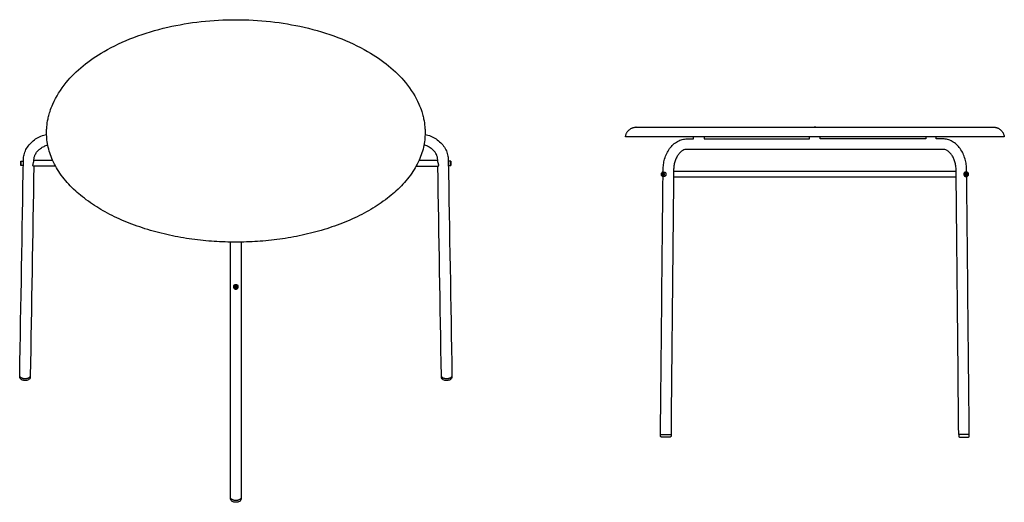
# Model space of a CAD drawing. Header units: millimetres. Extents: x -2445 to 2445, y -573 to 573.
# Tile 1 of 2: x -2445 to -104, y -573 to 573. Entities that reach past the tile are written whole.
import ezdxf

# ---------------------------------------------------------------- set-up
doc = ezdxf.new("R2010")
doc.units = ezdxf.units.MM
doc.layers.add('Défaut', color=7, linetype='Continuous', true_color=0x000000)
doc.layers.add('Make2D$Visible$Courbes', color=7, linetype='Continuous', true_color=0x000000)

msp = doc.modelspace()

# ---------------------------------------------------------------- linework, layer by layer
at = {"layer": 'Défaut'}
for points in [[(-2435.8, 236.6), (-2436.4, 237.2), (-2435.9, 236.7)], [(-1425.9, 236.6), (-1425.9, 236.7), (-1425.4, 237.2)], [(-2436, 227.6), (-2436.4, 227.2)]]:
    msp.add_lwpolyline(points, dxfattribs=at)
at = {"layer": 'Make2D$Visible$Courbes', "color": 18, "lineweight": -3, "true_color": 0x000000}
for p, q in [((-2442.1, 236.7), (-2441.6, 237.2)), ((-1420.1, 237.2), (-1425.4, 237.2)), ((-1420.1, 237.2), (-1419.6, 236.7)), ((-1425.8, 227.6), (-1425.4, 227.2)), ((-1419.6, 227.7), (-1420.1, 227.2))]:
    msp.add_line(p, q, dxfattribs=at)
for points in [[(-2442.1, 236.7), (-2441.6, 237.2), (-2436.4, 237.2), (-2436.4, 227.2), (-2441.6, 227.2), (-2442.1, 227.7)], [(-890.4, 213.1), (-554.6, 213.1), (-218.9, 213.1)], [(-914.9, 204.2), (-915.6, 206.1), (-918.3, 206.1)], [(-218.7, 199.1), (-554.6, 199.1), (-890.6, 199.1)], [(-194.4, 204.2), (-193.7, 206.1), (-191, 206.1)], [(-1933.1, -61.8), (-1932.3, -62.9), (-1929.4, -62.9), (-1928.7, -61.8)], [(-921.6, -416.2), (-921.6, -412.2), (-896.6, -412.2), (-896.6, -416.2)], [(-187.7, -416.2), (-187.7, -412.2), (-212.7, -412.2), (-212.7, -416.2)]]:
    msp.add_lwpolyline(points, dxfattribs=at)
for points, knots in [([(-2380.1, 319), (-2379.5, 325.2), (-2378.6, 331.4), (-2376.9, 339.4), (-2376.5, 341.2), (-2375.1, 347.1), (-2373.9, 351.2), (-2370.7, 361.2), (-2368.5, 367), (-2358.1, 390.7), (-2347.4, 407.9), (-2311.1, 452.1), (-2280.5, 477), (-2243.9, 498.1), (-2200.4, 523.2), (-2149.1, 542.6), (-2041.2, 567.3), (-1986.3, 573.3), (-1930.9, 573.3), (-1875.5, 573.3), (-1820.6, 567.3), (-1712.6, 542.6), (-1661.3, 523.2), (-1617.9, 498.1), (-1581.3, 477), (-1550.7, 452.1), (-1514.4, 407.9), (-1503.6, 390.7), (-1493.3, 367), (-1491.1, 361.2), (-1487.9, 351.2), (-1486.7, 347.1), (-1485.3, 341.2), (-1484.9, 339.4), (-1483.2, 331.4), (-1482.3, 325.2), (-1481.7, 319)], [8.990584, 8.990584, 8.990584, 8.990584, 38.365412, 38.365412, 46.855933, 46.855933, 66.50098, 66.50098, 95.158224, 95.158224, 183.698686, 183.698686, 336.253876, 336.253876, 336.253876, 517.608801, 517.608801, 684.370597, 684.370597, 684.370597, 851.132392, 851.132392, 1032.487317, 1032.487317, 1032.487317, 1185.042507, 1185.042507, 1273.58297, 1273.58297, 1302.240214, 1302.240214, 1321.885261, 1321.885261, 1330.375781, 1330.375781, 1359.751681, 1359.751681, 1359.751681, 1359.751681]), ([(-2435.8, 240.6), (-2435.7, 244.6), (-2435.2, 248.6), (-2434.2, 252.6), (-2433.2, 256.7), (-2431.7, 260.7), (-2429.8, 264.6), (-2427.8, 268.6), (-2425.3, 272.4), (-2422.4, 275.9), (-2419.5, 279.5), (-2416.1, 282.8), (-2412.4, 285.7), (-2408.8, 288.7), (-2404.7, 291.3), (-2400.5, 293.6), (-2396.3, 295.7), (-2391.9, 297.6), (-2387.3, 299), (-2385.2, 299.7), (-2383, 300.3), (-2380.8, 300.8)], [674.853276, 674.853276, 674.853276, 674.853276, 688.585302, 688.585302, 688.585302, 703.072242, 703.072242, 703.072242, 718.05198, 718.05198, 718.05198, 733.223777, 733.223777, 733.223777, 748.281396, 748.281396, 748.281396, 762.942063, 762.942063, 762.942063, 769.852076, 769.852076, 769.852076, 769.852076]), ([(-1481, 300.9), (-1478.7, 300.3), (-1476.5, 299.7), (-1474.3, 299), (-1469.7, 297.6), (-1465.3, 295.7), (-1461.2, 293.5), (-1456.9, 291.3), (-1452.9, 288.6), (-1449.2, 285.7), (-1445.5, 282.7), (-1442.2, 279.4), (-1439.3, 275.8), (-1436.4, 272.3), (-1433.9, 268.5), (-1431.9, 264.5), (-1430, 260.6), (-1428.5, 256.6), (-1427.5, 252.4), (-1426.6, 248.5), (-1426.1, 244.5), (-1426, 240.5)], [20.196498, 20.196498, 20.196498, 20.196498, 27.250349, 27.250349, 27.250349, 41.915629, 41.915629, 41.915629, 56.97913, 56.97913, 56.97913, 72.157901, 72.157901, 72.157901, 87.144029, 87.144029, 87.144029, 101.635642, 101.635642, 101.635642, 115.369284, 115.369284, 115.369284, 115.369284]), ([(-915.4, 216.1), (-915.4, 220.4), (-915, 224.7), (-914.4, 229), (-913.8, 233.5), (-912.9, 237.9), (-911.7, 242.2), (-910.4, 246.7), (-908.8, 251), (-906.8, 255.1), (-904.9, 259.3), (-902.6, 263.3), (-900, 266.9), (-897.3, 270.6), (-894.4, 273.9), (-891.2, 276.9), (-888.1, 279.8), (-884.6, 282.3), (-881, 284.3), (-877.5, 286.2), (-873.8, 287.8), (-869.9, 288.8), (-866.3, 289.7), (-862.5, 290.2), (-858.8, 290.2)], [628.378605, 628.378605, 628.378605, 628.378605, 641.351377, 641.351377, 641.351377, 655.127487, 655.127487, 655.127487, 669.547792, 669.547792, 669.547792, 684.400043, 684.400043, 684.400043, 699.43071, 699.43071, 699.43071, 714.36014, 714.36014, 714.36014, 728.887827, 728.887827, 728.887827, 742.712281, 742.712281, 742.712281, 742.712281]), ([(-193.9, 216.1), (-193.9, 220.4), (-194.2, 224.7), (-194.8, 229), (-195.5, 233.5), (-196.4, 237.9), (-197.6, 242.2), (-198.9, 246.7), (-200.5, 251), (-202.5, 255.1), (-204.4, 259.3), (-206.7, 263.3), (-209.3, 266.9), (-211.9, 270.6), (-214.9, 273.9), (-218.1, 276.9), (-221.2, 279.8), (-224.7, 282.3), (-228.3, 284.3), (-231.8, 286.2), (-235.5, 287.8), (-239.4, 288.8), (-243, 289.7), (-246.7, 290.2), (-250.5, 290.2)], [628.378605, 628.378605, 628.378605, 628.378605, 641.351377, 641.351377, 641.351377, 655.127487, 655.127487, 655.127487, 669.547792, 669.547792, 669.547792, 684.400043, 684.400043, 684.400043, 699.43071, 699.43071, 699.43071, 714.36014, 714.36014, 714.36014, 728.887827, 728.887827, 728.887827, 742.712281, 742.712281, 742.712281, 742.712281]), ([(-2410.8, 240), (-2410.8, 242.2), (-2410.5, 244.4), (-2410, 246.5), (-2409.4, 248.8), (-2408.6, 251), (-2407.5, 253.2), (-2406.4, 255.5), (-2404.9, 257.8), (-2403.2, 259.9), (-2401.4, 262.1), (-2399.3, 264.2), (-2396.9, 266.1), (-2394.5, 268.1), (-2391.9, 269.8), (-2389, 271.3), (-2386.2, 272.8), (-2383.1, 274.1), (-2379.9, 275.2), (-2379.3, 275.4), (-2378.7, 275.6), (-2378, 275.7)], [1088.666821, 1088.666821, 1088.666821, 1088.666821, 1097.886891, 1097.886891, 1097.886891, 1107.677149, 1107.677149, 1107.677149, 1117.916892, 1117.916892, 1117.916892, 1128.43492, 1128.43492, 1128.43492, 1139.019182, 1139.019182, 1139.019182, 1149.441678, 1149.441678, 1149.441678, 1151.48509, 1151.48509, 1151.48509, 1151.48509]), ([(-1451, 240.2), (-1451, 242.4), (-1451.3, 244.5), (-1451.8, 246.7), (-1452.4, 248.9), (-1453.2, 251.2), (-1454.3, 253.4), (-1455.5, 255.7), (-1456.9, 257.9), (-1458.7, 260.1), (-1460.5, 262.3), (-1462.6, 264.3), (-1465, 266.2), (-1467.3, 268.2), (-1470, 269.9), (-1472.9, 271.4), (-1475.7, 272.9), (-1478.8, 274.2), (-1482, 275.2), (-1482.6, 275.4), (-1483.1, 275.6), (-1483.7, 275.8)], [1068.21878, 1068.21878, 1068.21878, 1068.21878, 1077.434872, 1077.434872, 1077.434872, 1087.22076, 1087.22076, 1087.22076, 1097.4541, 1097.4541, 1097.4541, 1107.965445, 1107.965445, 1107.965445, 1118.543782, 1118.543782, 1118.543782, 1128.962247, 1128.962247, 1128.962247, 1130.851812, 1130.851812, 1130.851812, 1130.851812]), ([(-858.7, 265.2), (-858.7, 265.2), (-858.7, 265.2), (-858.7, 265.2), (-860.3, 265.2), (-861.9, 265), (-863.5, 264.6), (-865.2, 264.2), (-867, 263.5), (-868.7, 262.5), (-870.6, 261.5), (-872.4, 260.2), (-874.2, 258.5), (-876.1, 256.8), (-877.9, 254.8), (-879.5, 252.5), (-881.2, 250.2), (-882.8, 247.5), (-884.1, 244.7), (-885.5, 241.8), (-886.6, 238.7), (-887.6, 235.5), (-888.5, 232.4), (-889.2, 229.1), (-889.7, 225.8), (-890.1, 222.6), (-890.4, 219.3), (-890.4, 216.1)], [-1463.851273, -1463.851273, -1463.851273, -1463.851273, -1463.754263, -1463.754263, -1463.754263, -1454.500165, -1454.500165, -1454.500165, -1444.565412, -1444.565412, -1444.565412, -1434.157915, -1434.157915, -1434.157915, -1423.44057, -1423.44057, -1423.44057, -1412.626328, -1412.626328, -1412.626328, -1401.954507, -1401.954507, -1401.954507, -1391.651071, -1391.651071, -1391.651071, -1381.899023, -1381.899023, -1381.899023, -1381.899023]), ([(-749.5, 265.2), (-753.6, 265.2), (-757.5, 265.2), (-761.4, 265.2), (-765.2, 265.2), (-768.8, 265.2), (-772.3, 265.2)], [-1609.741389, -1609.741389, -1609.741389, -1609.741389, -1597.333606, -1597.333606, -1597.333606, -1584.925844, -1584.925844, -1584.925844, -1584.925844]), ([(-337, 265.2), (-340.4, 265.2), (-344.1, 265.2), (-347.9, 265.2), (-351.7, 265.2), (-355.7, 265.2), (-359.8, 265.2)], [-2024.490049, -2024.490049, -2024.490049, -2024.490049, -2012.082287, -2012.082287, -2012.082287, -1999.674504, -1999.674504, -1999.674504, -1999.674504]), ([(-218.9, 216.1), (-218.9, 219.3), (-219.2, 222.6), (-219.6, 225.8), (-220.1, 229.1), (-220.8, 232.4), (-221.7, 235.5), (-222.7, 238.7), (-223.8, 241.8), (-225.2, 244.7), (-226.5, 247.5), (-228.1, 250.2), (-229.8, 252.5), (-231.4, 254.8), (-233.2, 256.8), (-235.1, 258.5), (-236.9, 260.2), (-238.7, 261.5), (-240.6, 262.5), (-242.3, 263.5), (-244.1, 264.2), (-245.8, 264.6), (-247.4, 265), (-249, 265.2), (-250.6, 265.2), (-250.6, 265.2), (-250.6, 265.2), (-250.6, 265.2)], [-2227.516871, -2227.516871, -2227.516871, -2227.516871, -2217.764822, -2217.764822, -2217.764822, -2207.461386, -2207.461386, -2207.461386, -2196.789565, -2196.789565, -2196.789565, -2185.975323, -2185.975323, -2185.975323, -2175.257978, -2175.257978, -2175.257978, -2164.850481, -2164.850481, -2164.850481, -2154.915728, -2154.915728, -2154.915728, -2145.66163, -2145.66163, -2145.66163, -2145.56462, -2145.56462, -2145.56462, -2145.56462]), ([(-2413.1, 228.1), (-2413.1, 228.2), (-2413.1, 228.2), (-2413.1, 228.3), (-2413.1, 228.4), (-2413, 228.8), (-2413, 229), (-2412.9, 229.6), (-2412.8, 230.1), (-2412.5, 231.4), (-2412.2, 232.3), (-2411.9, 233.2), (-2411.8, 233.7), (-2411.6, 234.1), (-2411.4, 235), (-2411.2, 235.4), (-2411, 236.6), (-2410.8, 237.3), (-2410.8, 237.8)], [1074.737241, 1074.737241, 1074.737241, 1074.737241, 1074.878026, 1074.878026, 1075.239436, 1075.239436, 1075.962657, 1075.962657, 1077.410153, 1077.410153, 1080.292278, 1080.292278, 1080.292278, 1081.727383, 1081.727383, 1083.163512, 1083.163512, 1085.955664, 1085.955664, 1085.955664, 1085.955664]), ([(-2411.7, 225.2), (-2411.8, 225.2), (-2411.9, 225.2), (-2412.1, 225.3), (-2412.3, 225.5), (-2412.6, 225.8), (-2412.9, 226.6), (-2413, 226.9), (-2413.1, 227.4), (-2413.1, 227.6), (-2413.1, 227.8), (-2413.1, 227.9), (-2413.1, 228.1), (-2413.1, 228.1), (-2413.1, 228.1)], [1067.853025, 1067.853025, 1067.853025, 1067.853025, 1069.207543, 1069.207543, 1069.207543, 1072.077659, 1072.077659, 1073.518644, 1073.518644, 1074.238476, 1074.238476, 1074.598181, 1074.598181, 1074.737241, 1074.737241, 1074.737241, 1074.737241]), ([(-918.3, 206.1), (-918.1, 206.3), (-918, 206.5), (-917.8, 206.9), (-917.7, 207.2), (-917.4, 207.8), (-917.3, 208.2), (-917.3, 208.6)], [43.246906, 43.246906, 43.246906, 43.246906, 43.981202, 43.981202, 44.715497, 44.715497, 46.184088, 46.184088, 46.184088, 46.184088]), ([(-917.3, 203.6), (-917.3, 203.8), (-917.3, 204), (-917.5, 204.4), (-917.5, 204.7), (-917.8, 205.3), (-918, 205.7), (-918.3, 206.1)], [40.309724, 40.309724, 40.309724, 40.309724, 41.04402, 41.04402, 41.778315, 41.778315, 43.246906, 43.246906, 43.246906, 43.246906]), ([(-917.3, 208.6), (-917, 208.6), (-916.8, 208.6), (-916.4, 208.6), (-916.3, 208.6), (-916.1, 208.6)], [28.568481, 28.568481, 28.568481, 28.568481, 29.301841, 29.301841, 30.035201, 30.035201, 30.035201, 30.035201]), ([(-915.2, 203.6), (-915.3, 203.6), (-915.5, 203.6), (-915.8, 203.6), (-915.9, 203.6), (-916.3, 203.6), (-916.4, 203.6), (-916.8, 203.6), (-917, 203.6), (-917.3, 203.6)], [37.376285, 37.376285, 37.376285, 37.376285, 38.109645, 38.109645, 38.843005, 38.843005, 39.576364, 39.576364, 40.309724, 40.309724, 40.309724, 40.309724]), ([(-916.1, 208.6), (-915.9, 208.6), (-915.8, 208.6), (-915.5, 208.6), (-915.3, 208.6), (-915.2, 208.6)], [30.035201, 30.035201, 30.035201, 30.035201, 30.768561, 30.768561, 31.501921, 31.501921, 31.501921, 31.501921]), ([(-915.2, 208.6), (-915.1, 208.4), (-915, 208.2), (-914.7, 207.8), (-914.6, 207.6), (-914.4, 206.9), (-914.3, 206.5), (-914.2, 206.1)], [31.501921, 31.501921, 31.501921, 31.501921, 32.236216, 32.236216, 32.970512, 32.970512, 34.439103, 34.439103, 34.439103, 34.439103]), ([(-914.2, 206.1), (-914.2, 205.9), (-914.3, 205.7), (-914.4, 205.3), (-914.5, 205.1), (-914.7, 204.4), (-915, 204), (-915.2, 203.6)], [34.439103, 34.439103, 34.439103, 34.439103, 35.173398, 35.173398, 35.907694, 35.907694, 37.376285, 37.376285, 37.376285, 37.376285]), ([(-194.1, 208.6), (-194.2, 208.4), (-194.3, 208.2), (-194.5, 207.8), (-194.6, 207.6), (-194.9, 206.9), (-195, 206.5), (-195.1, 206.1)], [31.501921, 31.501921, 31.501921, 31.501921, 32.236216, 32.236216, 32.970512, 32.970512, 34.439103, 34.439103, 34.439103, 34.439103]), ([(-195.1, 206.1), (-195.1, 205.9), (-195, 205.7), (-194.9, 205.3), (-194.8, 205.1), (-194.6, 204.4), (-194.3, 204), (-194.1, 203.6)], [34.439103, 34.439103, 34.439103, 34.439103, 35.173398, 35.173398, 35.907694, 35.907694, 37.376285, 37.376285, 37.376285, 37.376285]), ([(-193.2, 208.6), (-193.4, 208.6), (-193.5, 208.6), (-193.8, 208.6), (-193.9, 208.6), (-194.1, 208.6)], [30.035201, 30.035201, 30.035201, 30.035201, 30.768561, 30.768561, 31.501921, 31.501921, 31.501921, 31.501921]), ([(-194.1, 203.6), (-193.9, 203.6), (-193.8, 203.6), (-193.5, 203.6), (-193.4, 203.6), (-193, 203.6), (-192.8, 203.6), (-192.4, 203.6), (-192.2, 203.6), (-192, 203.6)], [37.376285, 37.376285, 37.376285, 37.376285, 38.109645, 38.109645, 38.843005, 38.843005, 39.576364, 39.576364, 40.309724, 40.309724, 40.309724, 40.309724]), ([(-192, 208.6), (-192.2, 208.6), (-192.4, 208.6), (-192.8, 208.6), (-193, 208.6), (-193.2, 208.6)], [28.568481, 28.568481, 28.568481, 28.568481, 29.301841, 29.301841, 30.035201, 30.035201, 30.035201, 30.035201]), ([(-191, 206.1), (-191.1, 206.3), (-191.3, 206.5), (-191.5, 206.9), (-191.6, 207.2), (-191.8, 207.8), (-192, 208.2), (-192, 208.6)], [43.246906, 43.246906, 43.246906, 43.246906, 43.981202, 43.981202, 44.715497, 44.715497, 46.184088, 46.184088, 46.184088, 46.184088]), ([(-192, 203.6), (-192, 203.8), (-191.9, 204), (-191.8, 204.4), (-191.8, 204.7), (-191.5, 205.3), (-191.3, 205.7), (-191, 206.1)], [40.309724, 40.309724, 40.309724, 40.309724, 41.04402, 41.04402, 41.778315, 41.778315, 43.246906, 43.246906, 43.246906, 43.246906]), ([(-1943.4, -43.9), (-1943.4, -40.8), (-1943.4, -37.4), (-1943.4, -34), (-1943.4, -30.3), (-1943.4, -26.5), (-1943.4, -22.6), (-1943.4, -18.5), (-1943.4, -14.4), (-1943.4, -10.2), (-1943.4, -6), (-1943.4, -1.7), (-1943.4, 2.5), (-1943.4, 6.7), (-1943.4, 10.8), (-1943.4, 14.7), (-1943.4, 18.6), (-1943.4, 22.3), (-1943.4, 25.8), (-1943.4, 29.1), (-1943.4, 32.3), (-1943.4, 35.1), (-1943.4, 37.8), (-1943.4, 40.3), (-1943.4, 42.5)], [598.926174, 598.926174, 598.926174, 598.926174, 610.287723, 610.287723, 610.287723, 622.32155, 622.32155, 622.32155, 634.849096, 634.849096, 634.849096, 647.639337, 647.639337, 647.639337, 660.429249, 660.429249, 660.429249, 672.956768, 672.956768, 672.956768, 684.990147, 684.990147, 684.990147, 696.351226, 696.351226, 696.351226, 696.351226]), ([(-1918.4, 42.4), (-1918.4, 40.2), (-1918.4, 37.7), (-1918.4, 35), (-1918.4, 32.1), (-1918.4, 29), (-1918.4, 25.6), (-1918.4, 22.2), (-1918.4, 18.4), (-1918.4, 14.6), (-1918.4, 10.6), (-1918.4, 6.5), (-1918.4, 2.3), (-1918.4, -1.9), (-1918.4, -6.1), (-1918.4, -10.4), (-1918.4, -14.6), (-1918.4, -18.7), (-1918.4, -22.8), (-1918.4, -26.7), (-1918.4, -30.5), (-1918.4, -34.1), (-1918.4, -37.6), (-1918.4, -40.9), (-1918.4, -44)], [108.906732, 108.906732, 108.906732, 108.906732, 120.267578, 120.267578, 120.267578, 132.300722, 132.300722, 132.300722, 144.827997, 144.827997, 144.827997, 157.617659, 157.617659, 157.617659, 170.40765, 170.40765, 170.40765, 182.934953, 182.934953, 182.934953, 194.968545, 194.968545, 194.968545, 206.329851, 206.329851, 206.329851, 206.329851]), ([(-1933.8, -63), (-1933.7, -62.8), (-1933.5, -62.6), (-1933.3, -62.2), (-1933.2, -62), (-1932.8, -61.5), (-1932.6, -61.2), (-1932.3, -60.9)], [9.620622, 9.620622, 9.620622, 9.620622, 10.354917, 10.354917, 11.089213, 11.089213, 12.557804, 12.557804, 12.557804, 12.557804]), ([(-1932.3, -65), (-1932.4, -64.8), (-1932.6, -64.6), (-1932.8, -64.2), (-1932.9, -64.1), (-1933.3, -63.5), (-1933.5, -63.2), (-1933.8, -63)], [6.68344, 6.68344, 6.68344, 6.68344, 7.417735, 7.417735, 8.152031, 8.152031, 9.620622, 9.620622, 9.620622, 9.620622]), ([(-1932.3, -60.9), (-1932.1, -60.9), (-1931.9, -60.9), (-1931.4, -60.8), (-1931.1, -60.8), (-1930.9, -60.8)], [32.318481, 32.318481, 32.318481, 32.318481, 33.051841, 33.051841, 33.785201, 33.785201, 33.785201, 33.785201]), ([(-1929.4, -65), (-1929.7, -65), (-1929.9, -65), (-1930.4, -64.9), (-1930.6, -64.9), (-1931.1, -64.9), (-1931.4, -64.9), (-1931.9, -65), (-1932.1, -65), (-1932.3, -65)], [3.75, 3.75, 3.75, 3.75, 4.48336, 4.48336, 5.21672, 5.21672, 5.95008, 5.95008, 6.68344, 6.68344, 6.68344, 6.68344]), ([(-1930.9, -60.8), (-1930.6, -60.8), (-1930.4, -60.8), (-1929.9, -60.9), (-1929.7, -60.9), (-1929.4, -60.9)], [33.785201, 33.785201, 33.785201, 33.785201, 34.518561, 34.518561, 35.251921, 35.251921, 35.251921, 35.251921]), ([(-1929.4, -60.9), (-1929.3, -61.1), (-1929.2, -61.2), (-1929, -61.5), (-1928.8, -61.7), (-1928.5, -62.2), (-1928.2, -62.6), (-1928, -63)], [35.251921, 35.251921, 35.251921, 35.251921, 35.986216, 35.986216, 36.720512, 36.720512, 38.189103, 38.189103, 38.189103, 38.189103]), ([(-1928, -63), (-1928.1, -63.1), (-1928.2, -63.3), (-1928.5, -63.5), (-1928.6, -63.7), (-1929, -64.2), (-1929.2, -64.6), (-1929.4, -65)], [38.189103, 38.189103, 38.189103, 38.189103, 38.923398, 38.923398, 39.657694, 39.657694, 41.126285, 41.126285, 41.126285, 41.126285]), ([(-2440.6, -281.9), (-2441.7, -281.2), (-2442.7, -280.4), (-2443.4, -279.4), (-2444.2, -278.3), (-2444.6, -277.1), (-2444.6, -275.8), (-2444.6, -275.7), (-2444.6, -275.7), (-2444.6, -275.6)], [32.513578, 32.513578, 32.513578, 32.513578, 37.116781, 37.116781, 37.116781, 42.32981, 42.32981, 42.32981, 42.520099, 42.520099, 42.520099, 42.520099]), ([(-2419.6, -276.3), (-2419.7, -277.5), (-2420.1, -278.7), (-2420.9, -279.7), (-2421.6, -280.7), (-2422.6, -281.5), (-2423.7, -282.1), (-2423.8, -282.2), (-2423.9, -282.2), (-2424, -282.3), (-2426.3, -283.5), (-2429.2, -284.1), (-2432.2, -284.1), (-2435.3, -284), (-2438.3, -283.3), (-2440.6, -281.9)], [4, 4, 4, 4, 9.030473, 9.030473, 9.030473, 13.649756, 13.649756, 13.649756, 14.00296, 14.00296, 14.00296, 23.074874, 23.074874, 23.074874, 32.513578, 32.513578, 32.513578, 32.513578]), ([(-1438.1, -282), (-1439.3, -281.4), (-1440.2, -280.6), (-1440.9, -279.6), (-1441.7, -278.5), (-1442.2, -277.3), (-1442.2, -276)], [32.754959, 32.754959, 32.754959, 32.754959, 37.36971, 37.36971, 37.36971, 42.526059, 42.526059, 42.526059, 42.526059]), ([(-1417.2, -275.8), (-1417.2, -275.8), (-1417.2, -275.8), (-1417.2, -275.9), (-1417.2, -277.2), (-1417.6, -278.4), (-1418.4, -279.5), (-1419.1, -280.4), (-1420.1, -281.3), (-1421.2, -281.9), (-1421.3, -282), (-1421.3, -282), (-1421.3, -282), (-1423.6, -283.3), (-1426.6, -284), (-1429.7, -284), (-1432.7, -284.1), (-1435.6, -283.4), (-1437.9, -282.1), (-1438, -282.1), (-1438.1, -282.1), (-1438.1, -282)], [4, 4, 4, 4, 4.063837, 4.063837, 4.063837, 9.281467, 9.281467, 9.281467, 13.891641, 13.891641, 13.891641, 14.010911, 14.010911, 14.010911, 23.325603, 23.325603, 23.325603, 32.516392, 32.516392, 32.516392, 32.754959, 32.754959, 32.754959, 32.754959]), ([(-919.6, -418.2), (-919.6, -418.2), (-919.8, -418.2), (-920.1, -418.2), (-920.3, -418.1), (-920.7, -417.9), (-920.8, -417.8), (-921, -417.6), (-921.4, -417.3), (-921.6, -416.7), (-921.6, -416.2)], [195.678405, 195.678405, 195.678405, 195.678405, 196.716864, 196.716864, 197.505462, 197.505462, 198.319468, 198.319468, 198.319468, 199.936171, 199.936171, 199.936171, 199.936171]), ([(-909.1, -418.3), (-911.9, -418.3), (-914.6, -418.3), (-916.5, -418.3), (-917.6, -418.3), (-918.4, -418.3), (-919.1, -418.2), (-919.2, -418.2), (-919.4, -418.2), (-919.5, -418.2), (-919.6, -418.2)], [180.658433, 180.658433, 180.658433, 180.658433, 189.135173, 189.135173, 189.135173, 193.416909, 193.416909, 194.78949, 194.78949, 195.678405, 195.678405, 195.678405, 195.678405]), ([(-898.6, -418.2), (-898.7, -418.2), (-898.8, -418.2), (-899, -418.2), (-899.1, -418.2), (-899.8, -418.3), (-900.6, -418.3), (-901.7, -418.3), (-903.6, -418.3), (-906.3, -418.3), (-909.1, -418.3)], [165.638462, 165.638462, 165.638462, 165.638462, 166.527377, 166.527377, 167.899958, 167.899958, 172.181693, 172.181693, 172.181693, 180.658433, 180.658433, 180.658433, 180.658433]), ([(-896.6, -416.2), (-896.6, -416.7), (-896.8, -417.3), (-897.2, -417.6), (-897.3, -417.8), (-897.5, -417.9), (-897.9, -418.1), (-898.1, -418.2), (-898.4, -418.2), (-898.5, -418.2), (-898.6, -418.2)], [161.380697, 161.380697, 161.380697, 161.380697, 162.997398, 162.997398, 162.997398, 163.811405, 163.811405, 164.600003, 164.600003, 165.638462, 165.638462, 165.638462, 165.638462]), ([(-212.7, -416.2), (-212.7, -416.7), (-212.5, -417.3), (-212.1, -417.6), (-211.9, -417.8), (-211.7, -417.9), (-211.3, -418.1), (-211.2, -418.2), (-210.9, -418.2), (-210.7, -418.2), (-210.7, -418.2)], [161.380697, 161.380697, 161.380697, 161.380697, 162.997398, 162.997398, 162.997398, 163.811405, 163.811405, 164.600003, 164.600003, 165.638462, 165.638462, 165.638462, 165.638462]), ([(-210.7, -418.2), (-210.6, -418.2), (-210.5, -418.2), (-210.3, -418.2), (-210.2, -418.2), (-209.5, -418.3), (-208.7, -418.3), (-207.6, -418.3), (-205.7, -418.3), (-203, -418.3), (-200.2, -418.3)], [165.638462, 165.638462, 165.638462, 165.638462, 166.527377, 166.527377, 167.899958, 167.899958, 172.181693, 172.181693, 172.181693, 180.658433, 180.658433, 180.658433, 180.658433]), ([(-200.2, -418.3), (-197.4, -418.3), (-194.7, -418.3), (-192.7, -418.3), (-191.7, -418.3), (-190.9, -418.3), (-190.2, -418.2), (-190.1, -418.2), (-189.8, -418.2), (-189.8, -418.2), (-189.7, -418.2)], [180.658433, 180.658433, 180.658433, 180.658433, 189.135173, 189.135173, 189.135173, 193.416909, 193.416909, 194.78949, 194.78949, 195.678405, 195.678405, 195.678405, 195.678405]), ([(-189.7, -418.2), (-189.6, -418.2), (-189.5, -418.2), (-189.2, -418.2), (-189, -418.1), (-188.6, -417.9), (-188.4, -417.8), (-188.3, -417.6), (-187.9, -417.3), (-187.7, -416.7), (-187.7, -416.2)], [195.678405, 195.678405, 195.678405, 195.678405, 196.716864, 196.716864, 197.505462, 197.505462, 198.319468, 198.319468, 198.319468, 199.936171, 199.936171, 199.936171, 199.936171]), ([(-1918.4, -565.4), (-1918.4, -566.7), (-1918.9, -567.9), (-1919.7, -569), (-1920.4, -569.9), (-1921.3, -570.7), (-1922.4, -571.3), (-1922.5, -571.3), (-1922.5, -571.3), (-1922.5, -571.3), (-1924.8, -572.7), (-1927.8, -573.3), (-1930.9, -573.3), (-1934.1, -573.3), (-1937, -572.6), (-1939.4, -571.3), (-1939.4, -571.2), (-1939.5, -571.2), (-1939.5, -571.1), (-1940.6, -570.5), (-1941.5, -569.7), (-1942.2, -568.8), (-1943, -567.8), (-1943.4, -566.5), (-1943.4, -565.3), (-1943.4, -565.2), (-1943.4, -565.2), (-1943.4, -565.2)], [838.766384, 838.766384, 838.766384, 838.766384, 843.927977, 843.927977, 843.927977, 848.417818, 848.417818, 848.417818, 848.534673, 848.534673, 848.534673, 857.960804, 857.960804, 857.960804, 867.383992, 867.383992, 867.383992, 867.617631, 867.617631, 867.617631, 871.984312, 871.984312, 871.984312, 877.205833, 877.205833, 877.205833, 877.268525, 877.268525, 877.268525, 877.268525])]:
    msp.add_open_spline(points, degree=3, knots=knots, dxfattribs=at)
for points, weights, degree in [([(-2380.8, 304.5), (-2380.8, 311.8), (-2380.1, 319)], [1, 0.98859646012, 0.978080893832], 2), ([(-1481.7, 319), (-1481, 311.8), (-1481, 304.5)], [0.978087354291, 0.988599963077, 1], 2), ([(-1004.7, 294.7), (-1002.8, 317.8), (-979.7, 317.8)], [0.853553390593, 0.626783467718, 0.853553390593], 2), ([(-979.7, 317.8), (-979.7, 317.8), (-855.2, 317.8)], [0.853553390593, 0.853553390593, 1], 2), ([(-254, 317.8), (-129.6, 317.8), (-129.6, 317.8)], [1, 0.853553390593, 0.853553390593], 2), ([(-129.6, 317.8), (-106.4, 317.8), (-104.6, 294.7)], [0.853553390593, 0.626783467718, 0.853553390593], 2), ([(-872.9, 294.7), (-1004.7, 294.7), (-1004.7, 294.7)], [1, 0.853553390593, 0.853553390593], 2), ([(-554.6, 294.7), (-741.1, 294.7), (-872.9, 294.7)], [0.853553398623, 0.853519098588, 1], 2), ([(-858.8, 290.2), (-853.5, 290.2), (-848.2, 290.2), (-842.9, 290.2)], [1, 0.853553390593, 0.853553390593, 0.853553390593], 3), ([(-842.9, 290.2), (-842.9, 292.7), (-842.9, 294.7)], [0.853553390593, 0.926776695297, 1], 2), ([(-817.9, 290.2), (-805.9, 290.2), (-793.8, 290.2), (-781.8, 290.2)], [1, 0.853553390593, 0.853553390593, 0.853553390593], 3), ([(-737.6, 290.2), (-680.8, 290.2), (-624, 290.2), (-567.2, 290.2)], [1, 0.853553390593, 0.853553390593, 0.853553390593], 3), ([(-567.2, 290.2), (-567.2, 292.6), (-567.2, 294.7)], [0.853553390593, 0.886129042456, 0.918704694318], 2), ([(-236.4, 294.7), (-368.2, 294.7), (-554.6, 294.7)], [1, 0.853519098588, 0.853553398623], 2), ([(-542.1, 290.2), (-542.1, 292.6), (-542.1, 294.7)], [0.853553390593, 0.886129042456, 0.918704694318], 2), ([(-371.7, 290.2), (-428.5, 290.2), (-485.3, 290.2), (-542.1, 290.2)], [1, 0.853553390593, 0.853553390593, 0.853553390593], 3), ([(-291.3, 290.2), (-303.4, 290.2), (-315.5, 290.2), (-327.5, 290.2)], [1, 0.853553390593, 0.853553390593, 0.853553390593], 3), ([(-266.3, 290.2), (-266.3, 292.7), (-266.3, 294.7)], [0.853553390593, 0.926776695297, 1], 2), ([(-250.5, 290.2), (-255.8, 290.2), (-261.1, 290.2), (-266.3, 290.2)], [1, 0.853553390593, 0.853553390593, 0.853553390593], 3), ([(-104.6, 294.7), (-104.6, 294.7), (-236.4, 294.7)], [0.853553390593, 0.853553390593, 1], 2), ([(-2442.1, 235.9), (-2442.1, 236.7), (-2442.1, 236.7)], [1, 0.883663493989, 0.859744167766], 2), ([(-2441.6, 237.2), (-2441.6, 237.2), (-2441.6, 236.3)], [0.859744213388, 0.883663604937, 1], 2), ([(-1420.1, 236.3), (-1420.1, 237.2), (-1420.1, 237.2)], [1, 0.883663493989, 0.859744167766], 2), ([(-1419.6, 236.7), (-1419.6, 236.7), (-1419.6, 235.9)], [0.859744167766, 0.883663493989, 1], 2), ([(-915.9, 211.1), (-919.4, 211.1), (-919.4, 206.1)], [1, 0.707106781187, 1], 2), ([(-193.4, 211.1), (-189.9, 211.1), (-189.9, 206.1)], [1, 0.707106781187, 1], 2), ([(-919.4, 206.1), (-919.4, 210.6), (-916.2, 210.6)], [1, 0.707106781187, 1], 2), ([(-919.4, 206.1), (-919.4, 201.1), (-915.9, 201.1)], [1, 0.707106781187, 1], 2), ([(-916.2, 201.6), (-919.4, 201.6), (-919.4, 206.1)], [1, 0.707106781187, 1], 2), ([(-917.3, 208.6), (-918.3, 207.8), (-918.3, 206.1)], [1, 0.866025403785, 1], 2), ([(-918.3, 206.1), (-918.3, 204.5), (-917.3, 203.6)], [1, 0.866025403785, 1], 2), ([(-916.2, 209), (-916.8, 209), (-917.3, 208.6)], [1, 0.965925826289, 1], 2), ([(-917.3, 203.6), (-916.2, 202.8), (-915.2, 203.6)], [1, 0.866025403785, 1], 2), ([(-915.2, 208.6), (-915.7, 209), (-916.2, 209)], [1, 0.965925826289, 1], 2), ([(-914.2, 206.1), (-914.2, 207.8), (-915.2, 208.6)], [1, 0.866025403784, 1], 2), ([(-915.2, 203.6), (-914.2, 204.5), (-914.2, 206.1)], [1, 0.866025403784, 1], 2), ([(-195.1, 206.1), (-195.1, 207.8), (-194.1, 208.6)], [1, 0.866025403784, 1], 2), ([(-194.1, 203.6), (-195.1, 204.5), (-195.1, 206.1)], [1, 0.866025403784, 1], 2), ([(-194.1, 208.6), (-193.6, 209), (-193, 209)], [1, 0.965925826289, 1], 2), ([(-192, 203.6), (-193, 202.8), (-194.1, 203.6)], [1, 0.866025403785, 1], 2), ([(-189.9, 206.1), (-189.9, 201.1), (-193.4, 201.1)], [1, 0.707106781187, 1], 2), ([(-189.9, 206.1), (-189.9, 210.6), (-193, 210.6)], [1, 0.707106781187, 1], 2), ([(-193, 209), (-192.5, 209), (-192, 208.6)], [1, 0.965925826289, 1], 2), ([(-193, 201.6), (-189.9, 201.6), (-189.9, 206.1)], [1, 0.707106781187, 1], 2), ([(-192, 208.6), (-191, 207.8), (-191, 206.1)], [1, 0.866025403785, 1], 2), ([(-191, 206.1), (-191, 204.5), (-192, 203.6)], [1, 0.866025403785, 1], 2), ([(-1935.9, -59.7), (-1935.9, -55.6), (-1930.9, -55.6)], [1, 0.707106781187, 1], 2), ([(-1930.9, -58.6), (-1935.9, -58.6), (-1935.9, -62.7)], [1, 0.707106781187, 1], 2), ([(-1935.9, -62.7), (-1935.9, -66.8), (-1930.9, -66.8)], [1, 0.707106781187, 1], 2), ([(-1932.3, -60.9), (-1933.8, -61.6), (-1933.8, -63)], [1, 0.866025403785, 1], 2), ([(-1933.8, -63), (-1933.8, -64.3), (-1932.3, -65)], [1, 0.866025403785, 1], 2), ([(-1930.9, -60.6), (-1931.7, -60.6), (-1932.3, -60.9)], [1, 0.965925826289, 1], 2), ([(-1932.3, -65), (-1930.9, -65.7), (-1929.4, -65)], [1, 0.866025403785, 1], 2), ([(-1930.9, -55.6), (-1925.9, -55.6), (-1925.9, -59.7)], [1, 0.707106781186, 1], 2), ([(-1925.9, -62.7), (-1925.9, -58.6), (-1930.9, -58.6)], [1, 0.707106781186, 1], 2), ([(-1929.4, -60.9), (-1930.1, -60.6), (-1930.9, -60.6)], [1, 0.965925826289, 1], 2), ([(-1930.9, -66.8), (-1925.9, -66.8), (-1925.9, -62.7)], [1, 0.707106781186, 1], 2), ([(-1928, -63), (-1928, -61.6), (-1929.4, -60.9)], [1, 0.866025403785, 1], 2), ([(-1929.4, -65), (-1928, -64.3), (-1928, -63)], [1, 0.866025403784, 1], 2), ([(-2442.6, -276.5), (-2442.6, -276.5), (-2442.6, -276.5)], [0.858479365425, 0.858490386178, 0.858501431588], 2), ([(-1438.6, -277.9), (-1442.2, -275.8), (-1442.2, -272.8)], [1, 0.855311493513, 0.853574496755], 2), ([(-896.6, -412.2), (-896.6, -412.2), (-896.6, -412.2)], [1, 0.996003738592, 0.992116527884], 2), ([(-212.7, -412.2), (-212.7, -412.2), (-212.7, -412.2)], [0.992116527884, 0.996003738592, 1], 2), ([(-1918.4, -562.1), (-1918.4, -562.1), (-1918.4, -562.1)], [0.853553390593, 0.853553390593, 0.853558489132], 2)]:
    msp.add_rational_spline(points, weights, degree=degree, dxfattribs=at)
for points, weights, degree, knots in [([(-1481, 304.5), (-1481, 44.8), (-1930.9, 44.8), (-2380.8, 44.8), (-2380.8, 304.5)], [1, 0.707106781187, 1, 0.707106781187, 1], 2, [1368.739084, 1368.739084, 1368.739084, 1599.646162, 1599.646162, 1830.55324, 1830.55324, 1830.55324]), ([(-855.2, 317.8), (-730.8, 317.8), (-554.7, 317.8), (-554.7, 317.8), (-554.6, 317.8)], [1, 0.853553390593, 0.853553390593, 0.853553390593, 0.853553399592], 2, [969.901906, 969.901906, 969.901906, 1321.983434, 1321.983434, 1322.070713, 1322.070713, 1322.070713]), ([(-554.6, 317.8), (-554.6, 317.8), (-554.6, 317.8), (-378.5, 317.8), (-254, 317.8)], [0.853553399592, 0.853553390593, 0.853553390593, 0.853553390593, 1], 2, [1322.070713, 1322.070713, 1322.070713, 1322.157991, 1322.157991, 1674.239519, 1674.239519, 1674.239519]), ([(-781.8, 290.2), (-778.9, 290.2), (-775.8, 290.2), (-772.4, 290.2), (-769, 290.2), (-765.3, 290.2), (-761.5, 290.2), (-757.7, 290.2), (-753.7, 290.2), (-749.7, 290.2), (-745.7, 290.2), (-741.7, 290.2), (-737.6, 290.2)], [0.853553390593, 1, 1, 1, 1, 1, 1, 1, 1, 1, 1, 1, 1], 3, [76.739389, 76.739389, 76.739389, 76.739389, 88.90706, 88.90706, 88.90706, 101.31458, 101.31458, 101.31458, 113.722121, 113.722121, 113.722121, 125.889815, 125.889815, 125.889815, 125.889815]), ([(-327.5, 290.2), (-330.4, 290.2), (-333.5, 290.2), (-336.9, 290.2), (-340.3, 290.2), (-344, 290.2), (-347.8, 290.2), (-351.6, 290.2), (-355.5, 290.2), (-359.6, 290.2), (-363.6, 290.2), (-367.6, 290.2), (-371.7, 290.2)], [0.853553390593, 1, 1, 1, 1, 1, 1, 1, 1, 1, 1, 1, 1], 3, [76.739389, 76.739389, 76.739389, 76.739389, 88.90706, 88.90706, 88.90706, 101.31458, 101.31458, 101.31458, 113.722121, 113.722121, 113.722121, 125.889815, 125.889815, 125.889815, 125.889815]), ([(-2442.1, 227.7), (-2442.1, 227.7), (-2442.1, 229.6), (-2442.1, 233.3), (-2442.1, 235.9)], [0.859744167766, 0.823443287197, 1, 0.707106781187, 1], 2, [20.707107, 20.707107, 20.707107, 26.132328, 26.132328, 35.132328, 35.132328, 35.132328]), ([(-2441.6, 236.3), (-2441.6, 233.4), (-2441.6, 229.3), (-2441.6, 227.2), (-2441.6, 227.2)], [1, 0.707106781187, 1, 0.823443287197, 0.859744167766], 2, [3.971977, 3.971977, 3.971977, 13.971977, 13.971977, 20, 20, 20]), ([(-1448.7, 228.1), (-1448.7, 228.2), (-1448.7, 228.3), (-1448.7, 228.4), (-1448.7, 228.5), (-1448.7, 228.6), (-1448.7, 228.7), (-1448.7, 228.9), (-1448.8, 229), (-1448.8, 229.2), (-1448.8, 229.7), (-1448.9, 230.1), (-1449, 230.5), (-1449.2, 231), (-1449.3, 231.5), (-1449.4, 231.9), (-1449.5, 232.2), (-1449.6, 232.4), (-1449.7, 232.6), (-1449.7, 232.9), (-1449.8, 233.1), (-1449.9, 233.3), (-1450, 233.6), (-1450, 233.8), (-1450.1, 234), (-1450.2, 234.3), (-1450.2, 234.5), (-1450.3, 234.7), (-1450.4, 235.2), (-1450.6, 235.6), (-1450.7, 236), (-1450.7, 236.4), (-1450.8, 236.7), (-1450.9, 237), (-1450.9, 237.3), (-1450.9, 237.6), (-1451, 239.2)], [1, 1.00000047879, 1.00000095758, 1.00000143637, 1.00000143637, 1.00000143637, 1.00000143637, 1.00000143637, 1.00000143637, 1.00000143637, 1.00000143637, 1.00000143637, 1.00000143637, 1.00000143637, 1.00000143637, 1.00000143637, 1.00000143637, 1.00000143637, 1.00000143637, 1.00000143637, 1.00000143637, 1.00000143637, 1.00000143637, 1.00000143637, 1.00000143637, 1.00000143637, 1.00000143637, 1.00000143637, 1.00000143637, 1.00000143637, 1.00000143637, 1.00000143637, 1.00000143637, 1.00000143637, 1.00000143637, 1.00000143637, 1.00000143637], 3, [-99.372076, -99.372076, -99.372076, -99.372076, -99.051889, -99.051889, -99.051889, -98.731704, -98.731704, -98.731704, -98.091121, -98.091121, -98.091121, -96.699359, -96.699359, -96.699359, -95.215141, -95.215141, -95.215141, -94.474214, -94.474214, -94.474214, -93.733299, -93.733299, -93.733299, -92.987758, -92.987758, -92.987758, -92.242182, -92.242182, -92.242182, -90.748413, -90.748413, -90.748413, -89.41845, -89.41845, -89.41845, -88.08801, -88.08801, -88.08801, -88.08801]), ([(-1425.4, 237.2), (-1425.4, 233.4), (-1425.4, 229.3), (-1425.4, 227.2), (-1425.4, 227.2)], [1, 0.707106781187, 1, 0.823443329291, 1], 2, [-3.541971, -3.541971, -3.541971, 6.45803, 6.45803, 12.486053, 12.486053, 12.486053]), ([(-1420.1, 227.2), (-1420.1, 227.2), (-1420.1, 229.3), (-1420.1, 233.4), (-1420.1, 236.3)], [0.859744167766, 0.823443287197, 1, 0.707106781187, 1], 2, [98.242641, 98.242641, 98.242641, 104.270664, 104.270664, 114.270664, 114.270664, 114.270664]), ([(-1419.6, 235.9), (-1419.6, 233.3), (-1419.6, 229.6), (-1419.6, 227.7), (-1419.6, 227.7)], [1, 0.707106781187, 1, 0.823443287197, 0.859744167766], 2, [83.110313, 83.110313, 83.110313, 92.110313, 92.110313, 97.535534, 97.535534, 97.535534]), ([(-1450.1, 225.2), (-1450, 225.2), (-1449.9, 225.2), (-1449.7, 225.3), (-1449.5, 225.4), (-1449.2, 225.8), (-1449, 226.2), (-1448.9, 226.5), (-1448.8, 226.7), (-1448.8, 227.1), (-1448.7, 227.2), (-1448.7, 227.4), (-1448.7, 227.6), (-1448.7, 227.7), (-1448.7, 227.8), (-1448.7, 227.8), (-1448.7, 227.9), (-1448.7, 228), (-1448.7, 228.1)], [1, 1.00000143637, 1.00000143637, 1.00000143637, 1.00000143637, 1.00000143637, 1.00000143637, 1.00000143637, 1.00000143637, 1.00000143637, 1.00000143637, 1.00000143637, 1.00000143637, 1.00000143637, 1.00000143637, 1.00000143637, 1.00000095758, 1.00000047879, 1], 3, [-106.252895, -106.252895, -106.252895, -106.252895, -105.008197, -105.008197, -105.008197, -102.187079, -102.187079, -102.187079, -100.812457, -100.812457, -100.812457, -100.092116, -100.092116, -100.092116, -99.732097, -99.732097, -99.732097, -99.372076, -99.372076, -99.372076, -99.372076]), ([(-915.9, 201.1), (-912.3, 201.1), (-912.3, 206.1), (-912.3, 211.1), (-915.9, 211.1)], [1, 0.707106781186, 1, 0.707106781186, 1], 2, [55.75, 55.75, 55.75, 65.75, 65.75, 75.75, 75.75, 75.75]), ([(-912.2, 211.1), (-908.6, 211.1), (-908.6, 206.1), (-908.6, 201.1), (-912.2, 201.1)], [1, 0.707106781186, 1, 0.707106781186, 1], 2, [30.5, 30.5, 30.5, 40.5, 40.5, 50.5, 50.5, 50.5]), ([(-197.1, 211.1), (-200.6, 211.1), (-200.6, 206.1), (-200.6, 201.1), (-197.1, 201.1)], [1, 0.707106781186, 1, 0.707106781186, 1], 2, [30.5, 30.5, 30.5, 40.5, 40.5, 50.5, 50.5, 50.5]), ([(-193.4, 201.1), (-196.9, 201.1), (-196.9, 206.1), (-196.9, 211.1), (-193.4, 211.1)], [1, 0.707106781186, 1, 0.707106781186, 1], 2, [55.75, 55.75, 55.75, 65.75, 65.75, 75.75, 75.75, 75.75]), ([(-916.2, 210.6), (-913.1, 210.6), (-913.1, 206.1), (-913.1, 201.6), (-916.2, 201.6)], [1, 0.707106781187, 1, 0.707106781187, 1], 2, [36, 36, 36, 45, 45, 54, 54, 54]), ([(-193, 210.6), (-196.2, 210.6), (-196.2, 206.1), (-196.2, 201.6), (-193, 201.6)], [1, 0.707106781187, 1, 0.707106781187, 1], 2, [36, 36, 36, 45, 45, 54, 54, 54]), ([(-1930.9, -66.7), (-1935.4, -66.7), (-1935.4, -63), (-1935.4, -59.3), (-1930.9, -59.3)], [1, 0.707106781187, 1, 0.707106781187, 1], 2, [0, 0, 0, 9, 9, 18, 18, 18]), ([(-1930.9, -59.3), (-1926.4, -59.3), (-1926.4, -63), (-1926.4, -66.7), (-1930.9, -66.7)], [1, 0.707106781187, 1, 0.707106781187, 1], 2, [18, 18, 18, 27, 27, 36, 36, 36]), ([(-2419.6, -273), (-2419.6, -276), (-2423.2, -278), (-2432.1, -283), (-2440.9, -277.7), (-2444.6, -275.5), (-2444.6, -272.4)], [0.853576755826, 0.855403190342, 1, 0.707106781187, 1, 0.851855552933, 0.853573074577], 2, [708.702648, 708.702648, 708.702648, 718.396118, 718.396118, 738.031072, 738.031072, 747.962369, 747.962369, 747.962369]), ([(-1417.2, -272.5), (-1417.2, -275.6), (-1420.9, -277.8), (-1429.7, -283), (-1438.6, -277.9)], [0.853574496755, 0.851795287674, 1, 0.707106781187, 1], 2, [743.738241, 743.738241, 743.738241, 753.673577, 753.673577, 773.308531, 773.308531, 773.308531]), ([(-1918.4, -562.1), (-1918.4, -565.1), (-1922.1, -567.1), (-1930.9, -572.1), (-1939.7, -567), (-1943.4, -564.9), (-1943.4, -562)], [0.853558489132, 0.854417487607, 1, 0.707106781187, 1, 0.853553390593, 0.853553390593], 2, [-68.664412, -68.664412, -68.664412, -58.904862, -58.904862, -39.269908, -39.269908, -29.452431, -29.452431, -29.452431])]:
    msp.add_rational_spline(points, weights, degree=degree, knots=knots, dxfattribs=at)
for points, degree in [([(-817.9, 294.7), (-817.9, 292.5), (-817.9, 290.2)], 2), ([(-291.3, 294.7), (-291.3, 292.5), (-291.3, 290.2)], 2), ([(-781.6, 265.2), (-807.3, 265.2), (-833, 265.2), (-858.7, 265.2)], 3), ([(-772.3, 265.2), (-775.6, 265.2), (-778.8, 265.2), (-781.6, 265.2)], 3), ([(-737.4, 265.2), (-741.5, 265.2), (-745.5, 265.2), (-749.5, 265.2)], 3), ([(-554.6, 265.2), (-615.6, 265.2), (-676.5, 265.2), (-737.4, 265.2)], 3), ([(-371.8, 265.2), (-432.8, 265.2), (-493.7, 265.2), (-554.6, 265.2)], 3), ([(-359.8, 265.2), (-363.7, 265.2), (-367.8, 265.2), (-371.8, 265.2)], 3), ([(-327.6, 265.2), (-330.5, 265.2), (-333.6, 265.2), (-337, 265.2)], 3), ([(-250.6, 265.2), (-276.3, 265.2), (-302, 265.2), (-327.6, 265.2)], 3), ([(-2444.6, -272.4), (-2441.6, -101.4), (-2438.7, 69.6), (-2435.8, 240.6)], 3), ([(-2410.8, 237.8), (-2410.8, 238.6), (-2410.8, 239.3), (-2410.8, 240)], 3), ([(-2410.8, 239.2), (-2388.6, 239.2), (-2366.3, 239.2)], 2), ([(-1495.4, 239.2), (-1473.2, 239.2), (-1451, 239.2)], 2), ([(-1451, 239.2), (-1451, 239.5), (-1451, 239.9), (-1451, 240.2)], 3), ([(-1426, 240.5), (-1423.1, 69.5), (-1420.1, -101.5), (-1417.2, -272.5)], 3), ([(-2441.6, 227.2), (-2441.9, 227.4), (-2442.1, 227.7)], 2), ([(-2411, 225.2), (-2413.9, 59.1), (-2416.7, -106.9), (-2419.6, -273)], 3), ([(-2359.3, 225.2), (-2385.5, 225.2), (-2411.7, 225.2)], 2), ([(-1502.5, 225.2), (-1476.3, 225.2), (-1450.1, 225.2)], 2), ([(-1442.2, -272.8), (-1445.1, -106.8), (-1447.9, 59.2), (-1450.7, 225.2)], 3), ([(-1425.4, 227.2), (-1422.8, 227.2), (-1420.1, 227.2)], 2), ([(-915.9, 211.1), (-914, 211.1), (-912.2, 211.1)], 2), ([(-915.4, 211.1), (-915.4, 212.8), (-915.4, 214.4), (-915.4, 216.1)], 3), ([(-890.4, 216.1), (-892.5, 6.7), (-894.5, -202.8), (-896.6, -412.2)], 3), ([(-212.7, -412.2), (-214.8, -202.8), (-216.8, 6.7), (-218.9, 216.1)], 3), ([(-193.4, 211.1), (-195.3, 211.1), (-197.1, 211.1)], 2), ([(-193.8, 211.1), (-193.9, 212.8), (-193.9, 214.4), (-193.9, 216.1)], 3), ([(-921.6, -412.2), (-919.6, -207.8), (-917.6, -3.3), (-915.5, 201.1)], 3), ([(-912.2, 201.1), (-914, 201.1), (-915.9, 201.1)], 2), ([(-914.9, 208), (-915.2, 207.1), (-915.6, 206.1)], 2), ([(-197.1, 201.1), (-195.3, 201.1), (-193.4, 201.1)], 2), ([(-194.4, 208), (-194, 207.1), (-193.7, 206.1)], 2), ([(-187.7, -412.2), (-189.7, -207.8), (-191.7, -3.3), (-193.7, 201.1)], 3), ([(-1943.4, 42.5), (-1943.4, 43.3), (-1943.4, 44.1), (-1943.4, 44.9)], 3), ([(-1918.4, 44.9), (-1918.4, 44), (-1918.4, 43.2), (-1918.4, 42.4)], 3), ([(-1943.4, -562), (-1943.4, -389.3), (-1943.4, -216.6), (-1943.4, -43.9)], 3), ([(-1918.4, -44), (-1918.4, -216.7), (-1918.4, -389.4), (-1918.4, -562.1)], 3), ([(-1935.9, -62.7), (-1935.9, -61.2), (-1935.9, -59.7)], 2), ([(-1932.3, -65), (-1932.3, -63.9), (-1932.3, -62.9)], 2), ([(-1929.4, -62.9), (-1929.4, -63.9), (-1929.4, -65)], 2), ([(-1925.9, -59.7), (-1925.9, -61.2), (-1925.9, -62.7)], 2), ([(-2444.6, -275.6), (-2444.6, -274), (-2444.6, -272.4)], 2), ([(-2419.6, -273), (-2419.6, -274.6), (-2419.6, -276.3)], 2), ([(-1442.2, -276), (-1442.2, -274.4), (-1442.2, -272.8)], 2), ([(-1417.2, -272.6), (-1417.2, -274.2), (-1417.2, -275.8)], 2), ([(-1943.4, -565.2), (-1943.4, -563.6), (-1943.4, -562)], 2), ([(-1918.4, -562.1), (-1918.4, -563.8), (-1918.4, -565.4)], 2)]:
    msp.add_open_spline(points, degree=degree, dxfattribs=at)

doc.saveas('drawing.dxf')
